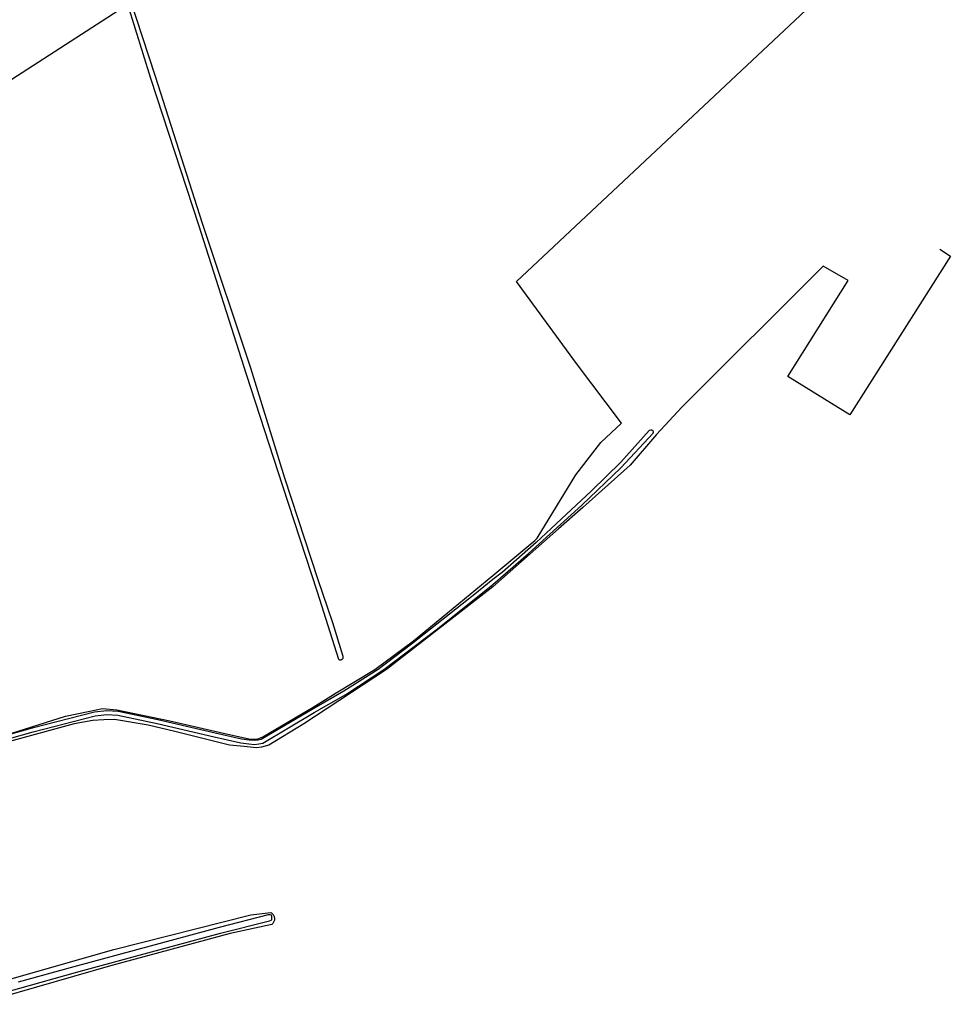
# Model space of a CAD drawing. Header units: metres. Extents: x 174255 to 175175, y 462028 to 462911.
# Tile 242 of 256: x 175072.25 to 175074.27, y 462715.7 to 462717.84. Entities that reach past the tile are written whole.
import ezdxf

# ---------------------------------------------------------------- set-up
doc = ezdxf.new("R2010")
doc.units = ezdxf.units.M
doc.layers.add('N-XX-AL-LIJN_0.20-G', color=7, linetype='Continuous', lineweight=25)

# ---------------------------------------------------------------- blocks, each defined once
blk = doc.blocks.new('Situatie')
at = {"lineweight": -3}
for points in [[(16.4018, 4.3988), (16.4986, 4.1019), (16.6012, 3.7826), (16.706, 3.4685), (16.7798, 3.2296), (16.8523, 3.009), (16.8837, 2.9159), (16.9062, 2.8426), (16.9066, 2.8417), (16.9067, 2.8407), (16.9067, 2.8398), (16.9066, 2.8388), (16.9063, 2.8379), (16.9058, 2.837), (16.9052, 2.8363), (16.9045, 2.8356), (16.9037, 2.8351), (16.9029, 2.8347), (16.9029, 2.8347), (16.9019, 2.8345), (16.901, 2.8344), (16.9, 2.8345), (16.8991, 2.8347), (16.8982, 2.8351), (16.8975, 2.8355), (16.8516, 2.9817), (16.7763, 3.2115), (16.6972, 3.454), (16.5937, 3.7781), (16.4898, 4.097), (16.4394, 4.2571)], [(16.431, 4.2517), (16.0828, 4.0274), (15.7739, 4.4771)], [(16.1879, 2.6759), (16.3046, 2.7126), (16.3573, 2.7236), (16.3846, 2.7294), (16.4155, 2.7261), (16.5311, 2.7024), (16.6569, 2.6736), (16.7056, 2.6625), (16.7205, 2.6629), (16.7325, 2.6677), (16.842, 2.7323), (16.8916, 2.7634), (16.9758, 2.8142), (17.0601, 2.8764), (17.2322, 3.0176), (17.323, 3.0937), (17.3285, 3.0992), (17.4124, 3.2363), (17.4666, 3.3064), (17.5116, 3.3487), (17.4137, 3.4784), (17.2836, 3.6558), (17.9931, 4.3219)], [(16.7501, 2.2865), (16.7503, 2.2864), (16.7516, 2.2854), (16.7528, 2.2844), (16.7539, 2.2832), (16.7549, 2.282), (16.7558, 2.2806), (16.7565, 2.2792), (16.7571, 2.2777), (16.7575, 2.2761), (16.7578, 2.2745), (16.7579, 2.2729), (16.7579, 2.2713), (16.7577, 2.2697), (16.7573, 2.2681), (16.7568, 2.2666), (16.7561, 2.2651), (16.7553, 2.2637), (16.7544, 2.2624), (16.7533, 2.2612), (16.7521, 2.2601), (16.6621, 2.2405), (16.402, 2.1706), (16.1605, 2.1015)], [(18.2027, 3.7266), (18.2255, 3.7114), (18.0076, 3.3665), (17.8727, 3.4499), (18.0037, 3.6586), (17.9491, 3.6895), (17.6425, 3.3832), (17.5878, 3.3242), (17.5301, 3.2577), (17.469, 3.2026), (17.4277, 3.1652), (17.3749, 3.1194), (17.3253, 3.0755), (17.2322, 2.9933), (17.0015, 2.8142), (16.8214, 2.6962), (16.7455, 2.6499), (16.7295, 2.6453), (16.7186, 2.6437), (16.6919, 2.6466), (16.66, 2.6494), (16.5416, 2.6791), (16.4841, 2.6927), (16.4108, 2.705), (16.3878, 2.7049), (16.3633, 2.7031), (16.3231, 2.6956), (16.089, 2.6319)], [(16.1472, 2.1318), (16.4091, 2.2059), (16.7068, 2.2813), (16.7501, 2.2865)], [(15.9817, 2.608), (16.2343, 2.6784), (16.3685, 2.7131), (16.3943, 2.7161), (16.4176, 2.7145), (16.503, 2.6967), (16.6272, 2.6678), (16.6851, 2.6547), (16.7024, 2.6522), (16.7145, 2.6511), (16.7241, 2.6523), (16.7324, 2.654), (16.8443, 2.7202), (16.913, 2.7594), (16.9951, 2.8142), (17.1093, 2.8997), (17.2322, 2.9983), (17.3099, 3.066), (17.4255, 3.1705), (17.5104, 3.2514), (17.58, 3.3266), (17.581, 3.3288), (17.5811, 3.33), (17.5805, 3.3315), (17.5781, 3.3329), (17.5773, 3.3334), (17.5749, 3.3337), (17.5713, 3.3327), (17.5101, 3.2643), (17.4467, 3.2015), (17.3588, 3.1203), (17.3263, 3.0893), (17.2528, 3.0253), (17.2322, 3.009), (17.1927, 2.9772), (17.0557, 2.8689), (16.9834, 2.8142), (16.9087, 2.7665), (16.8401, 2.7273), (16.7293, 2.6618), (16.7227, 2.6604), (16.7144, 2.6594), (16.7034, 2.6604), (16.6866, 2.6629), (16.6291, 2.6758), (16.5048, 2.7047), (16.4187, 2.7227), (16.3941, 2.7244), (16.367, 2.7212), (16.2321, 2.6863), (15.9795, 2.6159)], [(16.7523, 2.2752), (16.7519, 2.2781), (16.7512, 2.2804), (16.7483, 2.2814), (16.744, 2.2812), (16.6376, 2.254), (16.453, 2.2042), (16.3224, 2.1686), (16.2018, 2.1348)], [(16.0802, 2.0871), (16.2053, 2.1223), (16.3259, 2.156), (16.4564, 2.1917), (16.6409, 2.2414), (16.7473, 2.2686), (16.7506, 2.27), (16.7522, 2.2715), (16.7523, 2.2752)]]:
    blk.add_lwpolyline(points, dxfattribs=at)

msp = doc.modelspace()

# ---------------------------------------------------------------- block references
at = {"layer": 'N-XX-AL-LIJN_0.20-G'}
msp.add_blockref('Situatie', (175056.047, 462713.6112), dxfattribs=at)

doc.saveas('drawing.dxf')
